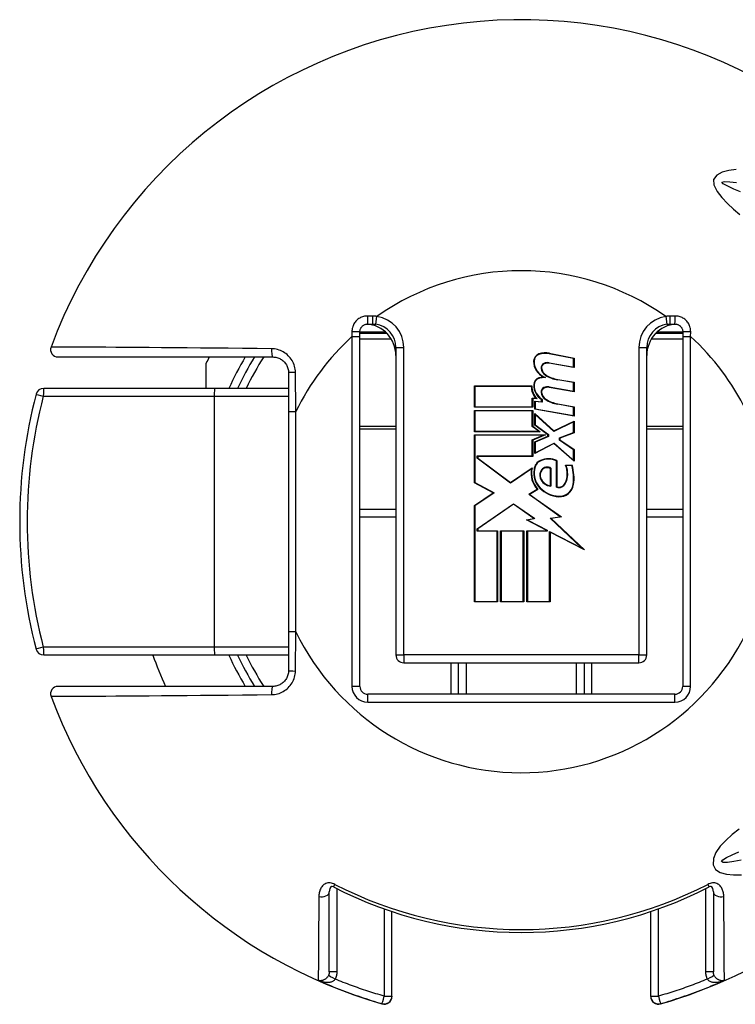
# Model space of a CAD drawing. Header units: inches. Extents: x 0 to 400, y -11 to 260.
# Tile 15 of 50: x 70.75 to 72.08, y 137.83 to 139.66. Entities that reach past the tile are written whole.
import ezdxf

# ---------------------------------------------------------------- set-up
doc = ezdxf.new("R2010")
doc.units = ezdxf.units.IN
doc.header["$LTSCALE"] = 24.014056
doc.header["$MEASUREMENT"] = 0
doc.layers.add('Visible Edges(ANSI)', color=7, linetype='Continuous', lineweight=25)
doc.layers.add('Visible Tangent Edges(ANSI)', color=7, linetype='Continuous', lineweight=25)

msp = doc.modelspace()

# ---------------------------------------------------------------- linework, layer by layer
at = {"layer": 'Visible Edges(ANSI)'}
for p, q in [((71.399, 139.091), (71.4078, 139.091)), ((71.9605, 139.091), (71.9692, 139.091)), ((71.3845, 139.0679), (71.3845, 139.0765)), ((71.4348, 139.0735), (71.3845, 139.0735)), ((71.3845, 138.419), (71.3845, 139.0679)), ((71.9838, 139.0735), (71.9335, 139.0735)), ((71.9838, 139.0765), (71.9838, 139.0679)), ((71.9838, 139.0679), (71.9838, 138.419)), ((71.4514, 139.0474), (71.4514, 138.4772)), ((71.7811, 139.0272), (71.736, 139.036)), ((71.7361, 139.0367), (71.7819, 139.0278)), ((71.9169, 138.4772), (71.9169, 139.0474)), ((70.8242, 139.0299), (71.223, 139.0299)), ((71.0994, 138.9717), (71.0994, 139.0186)), ((71.7819, 139.0102), (71.7358, 139.0183)), ((71.736, 139.0191), (71.7811, 139.0112)), ((71.7811, 139.0112), (71.7811, 139.0272)), ((71.7819, 139.0278), (71.7819, 139.0102)), ((71.2521, 139.0008), (71.2521, 138.9285)), ((71.5973, 138.9762), (71.7034, 138.9762)), ((71.5973, 138.9365), (71.5973, 138.9762)), ((71.7811, 138.9823), (71.7517, 138.9875)), ((71.7519, 138.9883), (71.7819, 138.983)), ((71.7811, 138.9663), (71.7811, 138.9823)), ((71.7819, 138.983), (71.7819, 138.9654)), ((71.115, 138.9717), (70.7978, 138.9717)), ((71.2521, 138.9717), (71.115, 138.9717)), ((71.7026, 138.9754), (71.5981, 138.9754)), ((71.5981, 138.9754), (71.5981, 138.9373)), ((71.7819, 138.9654), (71.7358, 138.9735)), ((71.736, 138.9743), (71.7811, 138.9663)), ((71.7044, 138.9373), (71.7044, 138.9538)), ((71.7044, 138.9538), (71.7113, 138.9532)), ((71.7052, 138.953), (71.7052, 138.9365)), ((71.7134, 138.9522), (71.7052, 138.953)), ((71.709, 138.9482), (71.7218, 138.947)), ((71.709, 138.933), (71.709, 138.9482)), ((71.7226, 138.9462), (71.7098, 138.9473)), ((71.7098, 138.9473), (71.7098, 138.9336)), ((71.7218, 138.947), (71.7218, 138.9509)), ((71.7226, 138.9513), (71.7226, 138.9462)), ((71.7811, 138.9371), (71.7517, 138.9422)), ((71.7519, 138.943), (71.7819, 138.9377)), ((71.2521, 138.9285), (71.2521, 138.5204)), ((71.7052, 138.9365), (71.5973, 138.9365)), ((71.5973, 138.9309), (71.7052, 138.9309)), ((71.5973, 138.8913), (71.5973, 138.9309)), ((71.5981, 138.9373), (71.7044, 138.9373)), ((71.7044, 138.9301), (71.5981, 138.9301)), ((71.5981, 138.9301), (71.5981, 138.8921)), ((71.7044, 138.9009), (71.7044, 138.9301)), ((71.7052, 138.9309), (71.7052, 138.9013)), ((71.7819, 138.9201), (71.709, 138.933)), ((71.709, 138.9253), (71.7444, 138.8929)), ((71.709, 138.9035), (71.709, 138.9253)), ((71.7098, 138.9336), (71.7811, 138.9211)), ((71.7443, 138.8919), (71.7098, 138.9235)), ((71.7098, 138.9235), (71.7098, 138.9039)), ((71.7811, 138.9211), (71.7811, 138.9371)), ((71.7819, 138.9377), (71.7819, 138.9201)), ((71.7335, 138.8857), (71.709, 138.9035)), ((71.7098, 138.9039), (71.7343, 138.8861)), ((71.7811, 138.9096), (71.7443, 138.8919)), ((71.7444, 138.8929), (71.7819, 138.9109)), ((71.7811, 138.8898), (71.7811, 138.9096)), ((71.7819, 138.9109), (71.7819, 138.8893)), ((71.719, 138.8913), (71.5973, 138.8913)), ((71.5973, 138.8857), (71.7288, 138.8857)), ((71.5973, 138.7964), (71.5973, 138.8857)), ((71.5981, 138.8921), (71.7165, 138.8921)), ((71.7248, 138.8849), (71.5981, 138.8849)), ((71.5981, 138.8849), (71.5981, 138.7968)), ((71.7165, 138.8921), (71.7044, 138.9009)), ((71.7044, 138.8762), (71.7248, 138.8849)), ((71.7052, 138.9013), (71.719, 138.8913)), ((71.7288, 138.8857), (71.7052, 138.8757)), ((71.7335, 138.8829), (71.7335, 138.8857)), ((71.7343, 138.8861), (71.7343, 138.8823)), ((71.7551, 138.8798), (71.7811, 138.8898)), ((71.7819, 138.8893), (71.7559, 138.8793)), ((71.7044, 138.8464), (71.7044, 138.8762)), ((71.7052, 138.8757), (71.7052, 138.8456)), ((71.709, 138.8725), (71.7335, 138.8829)), ((71.709, 138.8508), (71.709, 138.8725)), ((71.7446, 138.8693), (71.709, 138.8508)), ((71.7343, 138.8823), (71.7098, 138.8719)), ((71.7098, 138.8719), (71.7098, 138.8521)), ((71.7098, 138.8521), (71.7448, 138.8702)), ((71.7819, 138.8364), (71.7446, 138.8693)), ((71.7448, 138.8702), (71.7811, 138.8382)), ((71.7551, 138.8756), (71.7551, 138.8798)), ((71.7811, 138.8576), (71.7551, 138.8756)), ((71.7559, 138.8793), (71.7559, 138.8761)), ((71.7559, 138.8761), (71.7819, 138.858)), ((71.7811, 138.8382), (71.7811, 138.8576)), ((71.7819, 138.858), (71.7819, 138.8364)), ((71.6025, 138.842), (71.6025, 138.8464)), ((71.6025, 138.8464), (71.7044, 138.8464)), ((71.6643, 138.7958), (71.6025, 138.842)), ((71.6033, 138.8456), (71.6033, 138.8424)), ((71.7052, 138.8456), (71.6033, 138.8456)), ((71.6033, 138.8424), (71.6643, 138.7968)), ((71.7494, 138.7886), (71.7494, 138.8375)), ((71.7502, 138.838), (71.7502, 138.7892)), ((71.6643, 138.7968), (71.7042, 138.8244)), ((71.703, 138.8226), (71.6643, 138.7958)), ((71.7382, 138.7912), (71.7382, 138.8232)), ((71.739, 138.8237), (71.739, 138.7903)), ((71.7663, 138.8292), (71.7783, 138.8292)), ((71.7777, 138.8284), (71.7675, 138.8284)), ((71.6321, 138.7778), (71.5973, 138.7964)), ((71.5981, 138.7968), (71.6337, 138.7779)), ((71.5973, 138.7543), (71.6321, 138.7778)), ((71.6337, 138.7779), (71.5981, 138.7539)), ((71.6981, 138.7752), (71.7138, 138.7846)), ((71.715, 138.7844), (71.6996, 138.7751)), ((71.6025, 138.7114), (71.6698, 138.7577)), ((71.6698, 138.7577), (71.7092, 138.7301)), ((71.7563, 138.7337), (71.6981, 138.7752)), ((71.6996, 138.7751), (71.7584, 138.7332)), ((71.3845, 138.7477), (71.4514, 138.7477)), ((71.5973, 138.5757), (71.5973, 138.7543)), ((71.5981, 138.7539), (71.5981, 138.5765)), ((71.6697, 138.7567), (71.6033, 138.711)), ((71.7072, 138.7305), (71.6697, 138.7567)), ((71.9169, 138.7477), (71.9838, 138.7477)), ((71.6938, 138.7279), (71.7072, 138.7305)), ((71.7314, 138.7083), (71.6938, 138.7279)), ((71.7092, 138.7301), (71.6962, 138.7275)), ((71.6962, 138.7275), (71.7322, 138.7088)), ((71.7377, 138.7311), (71.7563, 138.7337)), ((71.7964, 138.6753), (71.7377, 138.7311)), ((71.7584, 138.7332), (71.7394, 138.7305)), ((71.7394, 138.7305), (71.8011, 138.672)), ((71.6025, 138.7067), (71.6025, 138.7114)), ((71.6393, 138.7067), (71.6025, 138.7067)), ((71.6033, 138.711), (71.6033, 138.7075)), ((71.6033, 138.7075), (71.6401, 138.7075)), ((71.6393, 138.5765), (71.6393, 138.7067)), ((71.6401, 138.7075), (71.6401, 138.5757)), ((71.6457, 138.7075), (71.6886, 138.7075)), ((71.6457, 138.5757), (71.6457, 138.7075)), ((71.6878, 138.7067), (71.6465, 138.7067)), ((71.6465, 138.7067), (71.6465, 138.5765)), ((71.6878, 138.5765), (71.6878, 138.7067)), ((71.6886, 138.7075), (71.6886, 138.5757)), ((71.6946, 138.7075), (71.7314, 138.7075)), ((71.6946, 138.5757), (71.6946, 138.7075)), ((71.7322, 138.7067), (71.6954, 138.7067)), ((71.6954, 138.7067), (71.6954, 138.5765)), ((71.7314, 138.7075), (71.7314, 138.7083)), ((71.7322, 138.7088), (71.7322, 138.7067)), ((71.7366, 138.5765), (71.7366, 138.7065)), ((71.7366, 138.7065), (71.7964, 138.6753)), ((71.7374, 138.7052), (71.7374, 138.5757)), ((71.8011, 138.672), (71.7374, 138.7052)), ((71.6401, 138.5757), (71.5973, 138.5757)), ((71.5981, 138.5765), (71.6393, 138.5765)), ((71.6886, 138.5757), (71.6457, 138.5757)), ((71.6465, 138.5765), (71.6878, 138.5765)), ((71.7374, 138.5757), (71.6946, 138.5757)), ((71.6954, 138.5765), (71.7366, 138.5765)), ((71.2521, 138.5204), (71.2521, 138.4481)), ((70.7978, 138.4772), (71.115, 138.4772)), ((71.115, 138.4772), (71.2521, 138.4772)), ((71.4659, 138.4626), (71.9023, 138.4626)), ((71.5678, 138.4044), (71.5678, 138.4626)), ((71.8005, 138.4626), (71.8005, 138.4044)), ((71.223, 138.419), (70.8242, 138.419)), ((71.9692, 138.4044), (71.399, 138.4044)), ((71.3278, 137.8896), (71.3278, 138.0381)), ((72.0405, 138.0381), (72.0405, 137.8896)), ((71.4441, 137.8446), (71.4441, 138.0014)), ((71.9241, 138.0014), (71.9241, 137.8446)), ((71.4441, 137.8441), (71.4441, 137.8446)), ((71.9241, 137.8446), (71.9241, 137.8441))]:
    msp.add_line(p, q, dxfattribs=at)
at = {"layer": 'Visible Edges(ANSI)', "flags": 128}
for points in [[(71.3845, 139.0765), (71.3845, 139.0774), (71.3846, 139.0783), (71.3848, 139.0793), (71.385, 139.0802), (71.3853, 139.0811), (71.3856, 139.082), (71.386, 139.0829), (71.3864, 139.0837), (71.3869, 139.0845), (71.3875, 139.0853), (71.3881, 139.086), (71.3887, 139.0867), (71.3894, 139.0874), (71.3902, 139.088), (71.3909, 139.0885), (71.3918, 139.0891), (71.3926, 139.0895), (71.3935, 139.0899), (71.3944, 139.0902), (71.3953, 139.0905), (71.3962, 139.0907), (71.3971, 139.0909), (71.3981, 139.091), (71.399, 139.091)], [(71.4078, 139.091), (71.408, 139.091), (71.4083, 139.091), (71.4085, 139.091), (71.4088, 139.091), (71.4091, 139.091), (71.4093, 139.091), (71.4096, 139.091), (71.4098, 139.091), (71.4101, 139.0909), (71.4104, 139.0909), (71.4106, 139.0909), (71.4109, 139.0909), (71.4111, 139.0909), (71.4114, 139.0909), (71.4117, 139.0908), (71.4119, 139.0908), (71.4122, 139.0908), (71.4124, 139.0908), (71.4127, 139.0907), (71.4129, 139.0907), (71.4132, 139.0907), (71.4135, 139.0906), (71.4137, 139.0906), (71.414, 139.0906)], [(71.9543, 139.0906), (71.9546, 139.0906), (71.9548, 139.0906), (71.9551, 139.0907), (71.9553, 139.0907), (71.9556, 139.0907), (71.9558, 139.0908), (71.9561, 139.0908), (71.9564, 139.0908), (71.9566, 139.0908), (71.9569, 139.0909), (71.9571, 139.0909), (71.9574, 139.0909), (71.9577, 139.0909), (71.9579, 139.0909), (71.9582, 139.0909), (71.9584, 139.091), (71.9587, 139.091), (71.959, 139.091), (71.9592, 139.091), (71.9595, 139.091), (71.9597, 139.091), (71.96, 139.091), (71.9603, 139.091), (71.9605, 139.091)], [(71.9692, 139.091), (71.9702, 139.091), (71.9711, 139.0909), (71.9721, 139.0907), (71.973, 139.0905), (71.9739, 139.0902), (71.9748, 139.0899), (71.9757, 139.0895), (71.9765, 139.0891), (71.9773, 139.0885), (71.9781, 139.088), (71.9788, 139.0874), (71.9795, 139.0867), (71.9802, 139.086), (71.9808, 139.0853), (71.9813, 139.0845), (71.9818, 139.0837), (71.9823, 139.0829), (71.9827, 139.082), (71.983, 139.0811), (71.9833, 139.0802), (71.9835, 139.0793), (71.9837, 139.0783), (71.9838, 139.0774), (71.9838, 139.0765)], [(71.223, 139.0299), (71.2249, 139.0298), (71.2268, 139.0297), (71.2287, 139.0294), (71.2305, 139.0289), (71.2323, 139.0284), (71.2341, 139.0277), (71.2358, 139.0269), (71.2375, 139.0261), (71.2391, 139.0251), (71.2406, 139.024), (71.2421, 139.0228), (71.2435, 139.0215), (71.2448, 139.0201), (71.246, 139.0186), (71.2471, 139.0171), (71.2482, 139.0155), (71.2491, 139.0138), (71.2499, 139.0121), (71.2505, 139.0103), (71.2511, 139.0084), (71.2516, 139.0066), (71.2519, 139.0047), (71.2521, 139.0027), (71.2521, 139.0008)], [(71.2521, 138.4481), (71.2521, 138.4462), (71.2519, 138.4442), (71.2516, 138.4423), (71.2511, 138.4405), (71.2505, 138.4386), (71.2499, 138.4368), (71.2491, 138.4351), (71.2482, 138.4334), (71.2471, 138.4318), (71.246, 138.4303), (71.2448, 138.4288), (71.2435, 138.4274), (71.2421, 138.4261), (71.2406, 138.4249), (71.2391, 138.4238), (71.2375, 138.4228), (71.2358, 138.4219), (71.2341, 138.4212), (71.2323, 138.4205), (71.2305, 138.42), (71.2287, 138.4195), (71.2268, 138.4192), (71.2249, 138.419), (71.223, 138.419)], [(71.3357, 138.047), (71.3329, 138.048), (71.3316, 138.0481), (71.3304, 138.0473), (71.3286, 138.0439), (71.3278, 138.0381)], [(72.0405, 138.0381), (72.0397, 138.0439), (72.0379, 138.0473), (72.0367, 138.0481), (72.0354, 138.048), (72.0326, 138.047)]]:
    msp.add_lwpolyline(points, dxfattribs=at)
at = {"layer": 'Visible Edges(ANSI)'}
for centre, radius, start, end in [((71.6841, 138.7244), 0.9309, 37.5315, 159.6397), ((71.3932, 139.0328), 0.0582, 0, 86.1753), ((71.4078, 139.0474), 0.0436, 0, 81.818), ((71.9751, 139.0328), 0.0582, 93.8247, 180), ((71.9605, 139.0474), 0.0436, 98.182, 180), ((70.8242, 139.0436), 0.0137, 159.6397, 270), ((71.721, 139.0222), 0.014, 108.4749, 179.6788), ((71.721, 139.0222), 0.0132, 108.4749, 179.6788), ((71.7288, 138.999), 0.0384, 79, 108.4749), ((71.7288, 138.999), 0.0376, 79, 108.4749), ((71.6841, 138.7244), 0.6546, 152.1819, 153.2951), ((71.6841, 138.7244), 0.5818, 148.3318, 154.8493), ((71.7398, 139.0221), 0.0328, 179.6788, 243.9514), ((71.7398, 139.0221), 0.032, 179.6788, 250.8135), ((71.7296, 139.0099), 0.00881, 113.548, 186.1032), ((71.7296, 139.0099), 0.00801, 113.548, 186.1032), ((71.733, 139.0022), 0.0172, 80.0082, 113.548), ((71.733, 139.0022), 0.0164, 79.9917, 113.548), ((71.7384, 139.0108), 0.0176, 186.1032, 237.6315), ((71.7384, 139.0108), 0.0168, 186.1032, 237.6098), ((71.7617, 139.0496), 0.0629, 238.5527, 260.8206), ((71.7617, 139.0496), 0.0621, 238.5587, 260.8259), ((71.7354, 138.9755), 0.032, 178.7947, 226.5861), ((71.7206, 138.9781), 0.0135, 106.9927, 179.4777), ((71.7391, 138.9779), 0.032, 179.4777, 237.4115), ((71.7206, 138.9781), 0.0127, 106.9927, 179.4777), ((71.7391, 138.9779), 0.0312, 179.4777, 238.2123), ((71.7278, 138.9542), 0.0384, 93.6164, 106.9927), ((71.7278, 138.9542), 0.0376, 87.777, 106.9927), ((71.6841, 138.7244), 0.9309, 165.2875, 194.7125), ((70.7978, 138.9572), 0.0145, 90, 165.2875), ((71.7354, 138.9755), 0.0328, 180.2225, 222.7325), ((71.7296, 138.965), 0.00881, 113.557, 186.0294), ((71.7384, 138.966), 0.0176, 186.0294, 237.6009), ((71.7296, 138.965), 0.00801, 113.557, 186.0294), ((71.7384, 138.966), 0.0168, 186.0294, 237.6009), ((71.733, 138.9573), 0.0172, 80, 113.557), ((71.733, 138.9573), 0.0164, 80, 113.557), ((71.7626, 139.0042), 0.0629, 237.6009, 260), ((71.7626, 139.0042), 0.0621, 237.6009, 260), ((71.728, 138.8195), 0.0203, 113.8447, 175.0803), ((71.728, 138.8195), 0.0195, 113.8447, 175.1758), ((71.735, 138.8036), 0.0376, 66.1557, 113.8447), ((71.735, 138.8036), 0.0368, 66.9646, 113.8447), ((71.7471, 138.8145), 0.0449, 169.659, 221.9136), ((71.7471, 138.8145), 0.0441, 167.0782, 223.179), ((71.7471, 138.8145), 0.0399, 170.4089, 224.1684), ((71.7471, 138.8145), 0.0391, 170.3607, 224.1684), ((71.7336, 138.8108), 0.0154, 141.1551, 199.3363), ((71.7336, 138.8108), 0.0146, 141.1551, 199.3363), ((71.7321, 138.812), 0.0136, 59.4509, 141.1551), ((71.7321, 138.812), 0.0127, 61.4919, 141.1551), ((71.7284, 138.8135), 0.041, 334.6783, 22.5611), ((71.7284, 138.8135), 0.0418, 334.6783, 20.9242), ((71.7009, 138.8051), 0.0803, 351.5605, 16.9142), ((71.7009, 138.8051), 0.0811, 351.5605, 17.3344), ((71.7409, 138.8134), 0.0232, 199.3363, 265.2772), ((71.7409, 138.8134), 0.0224, 199.3363, 263.041), ((71.7539, 138.8014), 0.0136, 250.9897, 334.6783), ((71.7539, 138.8014), 0.0128, 253.5253, 334.6783), ((71.7566, 138.8238), 0.0531, 224.1684, 266.5648), ((71.7566, 138.8238), 0.0523, 224.1684, 266.5648), ((71.755, 138.797), 0.0255, 266.5648, 351.5605), ((71.755, 138.797), 0.0263, 266.5648, 351.5605), ((70.7978, 138.4917), 0.0145, 194.7125, 270), ((71.6841, 138.7244), 0.7273, 199.8769, 204.8346), ((71.6841, 138.7244), 0.5818, 205.1507, 211.6682), ((71.4659, 138.4772), 0.0145, 180, 270), ((71.9023, 138.4772), 0.0145, 270, 0), ((70.8242, 138.4053), 0.0137, 90, 200.3603), ((71.399, 138.419), 0.0145, 180, 270), ((71.9692, 138.419), 0.0145, 270, 0), ((71.6841, 138.7244), 0.9309, 200.3603, 253.8724), ((71.6841, 138.7244), 0.9309, 286.1276, 322.4685), ((71.6841, 138.7244), 0.7618, 242.7787, 297.2213), ((71.4296, 137.8441), 0.0145, 253.8724, 0), ((71.9387, 137.8441), 0.0145, 180, 286.1276)]:
    msp.add_arc(centre, radius, start, end, dxfattribs=at)
at = {"layer": 'Visible Tangent Edges(ANSI)'}
for p, q in [((71.4077, 139.1057), (71.3988, 139.1058)), ((71.414, 139.0906), (71.416, 139.105)), ((71.9522, 139.105), (71.9543, 139.0906)), ((71.9694, 139.1058), (71.9606, 139.1057)), ((71.3698, 139.0766), (71.3699, 139.0679)), ((71.3699, 139.0679), (71.3699, 138.419)), ((71.3699, 139.0679), (71.3845, 139.0679)), ((71.3845, 139.0766), (71.4296, 139.0766)), ((71.4296, 139.0763), (71.4296, 139.0735)), ((71.9387, 139.0766), (71.9838, 139.0766)), ((71.9387, 139.0735), (71.9387, 139.0763)), ((71.9838, 139.0679), (71.9983, 139.0679)), ((71.9983, 139.0679), (71.9985, 139.0766)), ((71.9983, 138.419), (71.9983, 139.0679)), ((71.3845, 139.0636), (71.4426, 139.0636)), ((71.9257, 139.0636), (71.9838, 139.0636)), ((71.4514, 139.0474), (71.4659, 139.0474)), ((71.4659, 138.4772), (71.4659, 139.0474)), ((71.9023, 139.0474), (71.9023, 138.4772)), ((71.9023, 139.0474), (71.9169, 139.0474)), ((71.2658, 138.9285), (71.2649, 139.0014)), ((70.797, 138.9572), (71.1143, 138.9572)), ((71.1143, 138.9572), (71.2521, 138.9572)), ((71.1143, 138.9572), (71.1143, 138.4917)), ((71.2521, 138.9285), (71.2658, 138.9285)), ((71.2658, 138.5204), (71.2658, 138.9285)), ((71.4514, 138.9012), (71.3845, 138.9012)), ((71.3845, 138.8966), (71.4514, 138.8966)), ((71.9838, 138.9012), (71.9169, 138.9012)), ((71.9169, 138.8966), (71.9838, 138.8966)), ((71.3845, 138.7332), (71.4514, 138.7332)), ((71.9169, 138.7332), (71.9838, 138.7332)), ((71.2658, 138.5204), (71.2521, 138.5204)), ((71.2649, 138.4475), (71.2658, 138.5204)), ((71.1143, 138.4917), (70.797, 138.4917)), ((71.2521, 138.4917), (71.1143, 138.4917)), ((71.4514, 138.4772), (71.4659, 138.4772)), ((71.9023, 138.4772), (71.4659, 138.4772)), ((71.4659, 138.4772), (71.4659, 138.4626)), ((71.9023, 138.4772), (71.9169, 138.4772)), ((71.9023, 138.4626), (71.9023, 138.4772)), ((71.5532, 138.4626), (71.5532, 138.4044)), ((71.5823, 138.4044), (71.5823, 138.4626)), ((71.786, 138.4626), (71.786, 138.4044)), ((71.8151, 138.4044), (71.8151, 138.4626)), ((71.3845, 138.419), (71.3699, 138.419)), ((71.9983, 138.419), (71.9838, 138.419)), ((71.399, 138.3899), (71.399, 138.4044)), ((71.9692, 138.3899), (71.9692, 138.4044)), ((71.399, 138.3899), (71.9692, 138.3899)), ((71.3357, 138.047), (71.3382, 138.0518)), ((72.0301, 138.0518), (72.0326, 138.047)), ((71.3423, 137.8897), (71.3423, 138.0436)), ((72.026, 138.0436), (72.026, 137.8897)), ((71.4296, 138.0064), (71.4296, 137.8445)), ((71.9387, 137.8445), (71.9387, 138.0064)), ((71.3073, 137.8737), (71.3073, 137.8747)), ((72.0609, 137.8747), (72.0609, 137.8737)), ((71.4255, 137.8307), (71.4255, 137.8301)), ((71.9427, 137.8301), (71.9427, 137.8307))]:
    msp.add_line(p, q, dxfattribs=at)
at = {"layer": 'Visible Tangent Edges(ANSI)', "flags": 128}
for points in [[(72.0828, 139.3777), (72.0695, 139.3759), (72.0569, 139.3724), (72.0468, 139.367), (72.041, 139.3592), (72.0412, 139.3489), (72.0474, 139.3369), (72.0561, 139.3255), (72.0665, 139.3147), (72.0778, 139.3043), (72.0894, 139.2942)], [(72.0911, 139.336), (72.0783, 139.3413), (72.0671, 139.3464), (72.0586, 139.3512), (72.0565, 139.3543), (72.0613, 139.3553), (72.071, 139.3548), (72.0837, 139.3532)], [(71.3988, 139.1058), (71.3969, 139.1058), (71.395, 139.1056), (71.3931, 139.1053), (71.3912, 139.1049), (71.3894, 139.1044), (71.3876, 139.1037), (71.3858, 139.103), (71.3842, 139.1021), (71.3825, 139.1011), (71.381, 139.0999), (71.3795, 139.0987), (71.3781, 139.0974), (71.3768, 139.096), (71.3756, 139.0945), (71.3745, 139.093), (71.3735, 139.0913), (71.3726, 139.0896), (71.3719, 139.0879), (71.3712, 139.0861), (71.3707, 139.0842), (71.3703, 139.0824), (71.37, 139.0805), (71.3698, 139.0785), (71.3698, 139.0766)], [(71.416, 139.105), (71.4157, 139.105), (71.4154, 139.1051), (71.415, 139.1051), (71.4147, 139.1052), (71.4143, 139.1052), (71.414, 139.1053), (71.4136, 139.1053), (71.4133, 139.1053), (71.4129, 139.1054), (71.4126, 139.1054), (71.4122, 139.1054), (71.4119, 139.1055), (71.4115, 139.1055), (71.4112, 139.1055), (71.4108, 139.1056), (71.4105, 139.1056), (71.4101, 139.1056), (71.4098, 139.1056), (71.4094, 139.1056), (71.4091, 139.1056), (71.4087, 139.1057), (71.4084, 139.1057), (71.408, 139.1057), (71.4077, 139.1057)], [(71.9606, 139.1057), (71.9603, 139.1057), (71.9599, 139.1057), (71.9596, 139.1057), (71.9592, 139.1056), (71.9589, 139.1056), (71.9585, 139.1056), (71.9582, 139.1056), (71.9578, 139.1056), (71.9575, 139.1056), (71.9571, 139.1055), (71.9568, 139.1055), (71.9564, 139.1055), (71.9561, 139.1054), (71.9557, 139.1054), (71.9554, 139.1054), (71.955, 139.1053), (71.9547, 139.1053), (71.9543, 139.1053), (71.954, 139.1052), (71.9536, 139.1052), (71.9533, 139.1051), (71.9529, 139.1051), (71.9526, 139.105), (71.9522, 139.105)], [(71.9985, 139.0766), (71.9984, 139.0785), (71.9983, 139.0805), (71.998, 139.0824), (71.9976, 139.0842), (71.9971, 139.0861), (71.9964, 139.0879), (71.9956, 139.0896), (71.9948, 139.0913), (71.9938, 139.093), (71.9927, 139.0945), (71.9915, 139.096), (71.9902, 139.0974), (71.9888, 139.0987), (71.9873, 139.0999), (71.9857, 139.1011), (71.9841, 139.1021), (71.9824, 139.1029), (71.9807, 139.1037), (71.9789, 139.1044), (71.9771, 139.1049), (71.9752, 139.1053), (71.9733, 139.1056), (71.9714, 139.1058), (71.9694, 139.1058)], [(71.2207, 139.0452), (71.1937, 139.0455), (71.1669, 139.0458), (71.1404, 139.0461), (71.1143, 139.0463), (71.0888, 139.0465), (71.0639, 139.0467), (71.0397, 139.0469), (71.0161, 139.0471), (70.9934, 139.0473), (70.9717, 139.0474), (70.9511, 139.0476), (70.9316, 139.0477), (70.9133, 139.0478), (70.8962, 139.0479), (70.8806, 139.048), (70.8663, 139.0481), (70.8537, 139.0481), (70.8426, 139.0482), (70.8332, 139.0482), (70.8254, 139.0483), (70.8193, 139.0483), (70.8149, 139.0483), (70.8123, 139.0483), (70.8114, 139.0483)], [(71.2649, 139.0014), (71.2648, 139.0043), (71.2644, 139.0071), (71.2639, 139.01), (71.2632, 139.0127), (71.2623, 139.0155), (71.2613, 139.0182), (71.2601, 139.0208), (71.2587, 139.0233), (71.2571, 139.0257), (71.2554, 139.028), (71.2535, 139.0302), (71.2516, 139.0323), (71.2494, 139.0343), (71.2472, 139.0361), (71.2449, 139.0377), (71.2424, 139.0392), (71.2399, 139.0406), (71.2373, 139.0418), (71.2346, 139.0428), (71.2319, 139.0436), (71.2291, 139.0443), (71.2263, 139.0448), (71.2235, 139.0451), (71.2207, 139.0452)], [(71.2207, 138.4037), (71.2235, 138.4038), (71.2263, 138.4041), (71.2291, 138.4046), (71.2319, 138.4053), (71.2346, 138.4061), (71.2373, 138.4071), (71.2399, 138.4083), (71.2424, 138.4097), (71.2449, 138.4112), (71.2472, 138.4128), (71.2494, 138.4146), (71.2516, 138.4166), (71.2535, 138.4187), (71.2554, 138.4209), (71.2571, 138.4232), (71.2587, 138.4256), (71.2601, 138.4281), (71.2613, 138.4307), (71.2623, 138.4334), (71.2632, 138.4361), (71.2639, 138.4389), (71.2644, 138.4418), (71.2648, 138.4446), (71.2649, 138.4475)], [(70.8114, 138.4005), (70.8123, 138.4006), (70.8149, 138.4006), (70.8193, 138.4006), (70.8254, 138.4006), (70.8332, 138.4007), (70.8426, 138.4007), (70.8537, 138.4008), (70.8663, 138.4008), (70.8806, 138.4009), (70.8962, 138.401), (70.9133, 138.4011), (70.9316, 138.4012), (70.9511, 138.4013), (70.9717, 138.4015), (70.9934, 138.4016), (71.0161, 138.4018), (71.0397, 138.402), (71.0639, 138.4021), (71.0888, 138.4024), (71.1143, 138.4026), (71.1404, 138.4028), (71.1669, 138.4031), (71.1937, 138.4034), (71.2207, 138.4037)], [(72.0883, 138.1545), (72.0756, 138.1441), (72.0637, 138.1334), (72.0533, 138.1224), (72.0453, 138.1111), (72.0407, 138.0996), (72.0403, 138.0882), (72.0447, 138.0797), (72.0532, 138.0741), (72.0646, 138.0709), (72.0782, 138.0695), (72.0929, 138.0695)], [(72.0924, 138.0965), (72.0783, 138.0941), (72.0667, 138.0926), (72.0587, 138.0925), (72.0555, 138.0941), (72.0579, 138.0975), (72.0648, 138.1018), (72.0752, 138.1067), (72.088, 138.1121)], [(71.3382, 138.0518), (71.336, 138.0528), (71.3339, 138.0536), (71.3317, 138.0542), (71.3294, 138.0545), (71.3272, 138.0546), (71.3251, 138.0544), (71.3231, 138.0539), (71.3212, 138.0532), (71.3194, 138.0524), (71.3178, 138.0513), (71.3164, 138.0502), (71.3151, 138.0489), (71.3139, 138.0475), (71.3129, 138.046), (71.312, 138.0445), (71.3112, 138.0429), (71.3105, 138.0413), (71.31, 138.0396), (71.3095, 138.0379), (71.3091, 138.0362), (71.3088, 138.0344), (71.3086, 138.0327), (71.3084, 138.0309), (71.3084, 138.0291)], [(72.0599, 138.0291), (72.0598, 138.0309), (72.0597, 138.0327), (72.0595, 138.0344), (72.0592, 138.0362), (72.0588, 138.0379), (72.0583, 138.0396), (72.0577, 138.0413), (72.0571, 138.0429), (72.0563, 138.0445), (72.0554, 138.046), (72.0543, 138.0475), (72.0532, 138.0489), (72.0519, 138.0502), (72.0504, 138.0513), (72.0489, 138.0524), (72.0471, 138.0532), (72.0452, 138.0539), (72.0432, 138.0544), (72.0411, 138.0546), (72.0389, 138.0545), (72.0366, 138.0542), (72.0344, 138.0536), (72.0322, 138.0528), (72.0301, 138.0518)], [(71.3084, 138.0291), (71.3083, 138.0185), (71.3082, 138.0082), (71.3082, 137.9981), (71.3081, 137.9884), (71.308, 137.979), (71.3079, 137.9699), (71.3079, 137.9612), (71.3078, 137.9528), (71.3078, 137.9448), (71.3077, 137.9371), (71.3077, 137.9298), (71.3076, 137.9229), (71.3076, 137.9165), (71.3076, 137.9104), (71.3075, 137.9048), (71.3075, 137.8996), (71.3075, 137.8948), (71.3074, 137.8905), (71.3074, 137.8867), (71.3074, 137.8833), (71.3074, 137.8804), (71.3074, 137.878), (71.3073, 137.8761), (71.3073, 137.8747)], [(72.0609, 137.8747), (72.0609, 137.8761), (72.0609, 137.8781), (72.0609, 137.8805), (72.0609, 137.8834), (72.0609, 137.8868), (72.0608, 137.8906), (72.0608, 137.8949), (72.0608, 137.8996), (72.0608, 137.9048), (72.0607, 137.9104), (72.0607, 137.9164), (72.0606, 137.9228), (72.0606, 137.9296), (72.0606, 137.9369), (72.0605, 137.9445), (72.0604, 137.9525), (72.0604, 137.9609), (72.0603, 137.9696), (72.0603, 137.9787), (72.0602, 137.9882), (72.0601, 137.998), (72.0601, 138.0081), (72.06, 138.0185), (72.0599, 138.0291)], [(71.3261, 137.8826), (71.3255, 137.8816), (71.3249, 137.8807), (71.3242, 137.8798), (71.3235, 137.8789), (71.3228, 137.8781), (71.322, 137.8774), (71.3212, 137.8767), (71.3204, 137.8761), (71.3195, 137.8756), (71.3187, 137.8751), (71.3178, 137.8746), (71.317, 137.8743), (71.3161, 137.8739), (71.3153, 137.8737), (71.3144, 137.8735), (71.3136, 137.8733), (71.3128, 137.8732), (71.3119, 137.8731), (71.3111, 137.8731), (71.3104, 137.8731), (71.3096, 137.8732), (71.3088, 137.8734), (71.3081, 137.8735), (71.3073, 137.8737)], [(71.3278, 137.8896), (71.3278, 137.8893), (71.3278, 137.889), (71.3277, 137.8887), (71.3277, 137.8884), (71.3277, 137.8881), (71.3277, 137.8878), (71.3276, 137.8875), (71.3276, 137.8872), (71.3275, 137.8869), (71.3275, 137.8866), (71.3274, 137.8863), (71.3273, 137.886), (71.3273, 137.8857), (71.3272, 137.8854), (71.3271, 137.8851), (71.327, 137.8848), (71.3269, 137.8845), (71.3268, 137.8843), (71.3267, 137.884), (71.3266, 137.8837), (71.3265, 137.8834), (71.3263, 137.8832), (71.3262, 137.8829), (71.3261, 137.8826)], [(71.3389, 137.876), (71.3392, 137.8765), (71.3395, 137.877), (71.3397, 137.8776), (71.3399, 137.8781), (71.3402, 137.8787), (71.3404, 137.8792), (71.3406, 137.8798), (71.3408, 137.8804), (71.341, 137.8809), (71.3411, 137.8815), (71.3413, 137.8821), (71.3415, 137.8826), (71.3416, 137.8832), (71.3417, 137.8838), (71.3418, 137.8844), (71.3419, 137.885), (71.342, 137.8856), (71.3421, 137.8862), (71.3422, 137.8867), (71.3422, 137.8873), (71.3423, 137.8879), (71.3423, 137.8885), (71.3423, 137.8891), (71.3423, 137.8897)], [(72.026, 137.8897), (72.026, 137.8891), (72.026, 137.8885), (72.026, 137.8879), (72.0261, 137.8873), (72.0261, 137.8867), (72.0262, 137.8862), (72.0263, 137.8856), (72.0264, 137.885), (72.0265, 137.8844), (72.0266, 137.8838), (72.0267, 137.8832), (72.0268, 137.8826), (72.027, 137.8821), (72.0271, 137.8815), (72.0273, 137.8809), (72.0275, 137.8804), (72.0277, 137.8798), (72.0279, 137.8792), (72.0281, 137.8787), (72.0283, 137.8781), (72.0286, 137.8776), (72.0288, 137.877), (72.0291, 137.8765), (72.0294, 137.876)], [(72.0422, 137.8826), (72.0421, 137.8829), (72.0419, 137.8832), (72.0418, 137.8834), (72.0417, 137.8837), (72.0416, 137.884), (72.0415, 137.8843), (72.0414, 137.8845), (72.0413, 137.8848), (72.0412, 137.8851), (72.0411, 137.8854), (72.041, 137.8857), (72.0409, 137.886), (72.0409, 137.8863), (72.0408, 137.8866), (72.0408, 137.8869), (72.0407, 137.8872), (72.0407, 137.8875), (72.0406, 137.8878), (72.0406, 137.8881), (72.0406, 137.8884), (72.0405, 137.8887), (72.0405, 137.889), (72.0405, 137.8893), (72.0405, 137.8896)], [(72.0609, 137.8737), (72.0602, 137.8735), (72.0595, 137.8734), (72.0587, 137.8732), (72.0579, 137.8731), (72.0571, 137.8731), (72.0563, 137.8731), (72.0555, 137.8732), (72.0547, 137.8733), (72.0539, 137.8735), (72.053, 137.8737), (72.0522, 137.8739), (72.0513, 137.8743), (72.0505, 137.8746), (72.0496, 137.8751), (72.0488, 137.8756), (72.0479, 137.8761), (72.0471, 137.8767), (72.0463, 137.8774), (72.0455, 137.8781), (72.0448, 137.8789), (72.044, 137.8798), (72.0434, 137.8807), (72.0428, 137.8816), (72.0422, 137.8826)], [(71.3073, 137.8737), (71.3087, 137.8732), (71.3102, 137.8727), (71.3116, 137.8722), (71.3131, 137.8718), (71.3145, 137.8714), (71.316, 137.8711), (71.3175, 137.8708), (71.319, 137.8706), (71.3205, 137.8704), (71.3219, 137.8703), (71.3234, 137.8702), (71.3249, 137.8702), (71.3263, 137.8703), (71.3277, 137.8704), (71.3291, 137.8706), (71.3305, 137.8709), (71.3318, 137.8713), (71.3331, 137.8717), (71.3343, 137.8722), (71.3354, 137.8728), (71.3365, 137.8735), (71.3374, 137.8742), (71.3382, 137.8751), (71.3389, 137.876)], [(71.3073, 137.8737), (71.3122, 137.8716), (71.317, 137.8695), (71.3218, 137.8675), (71.3267, 137.8654), (71.3315, 137.8634), (71.3364, 137.8614), (71.3413, 137.8595), (71.3462, 137.8576), (71.3511, 137.8557), (71.356, 137.8538), (71.3609, 137.852), (71.3658, 137.8502), (71.3708, 137.8484), (71.3757, 137.8466), (71.3807, 137.8449), (71.3856, 137.8432), (71.3906, 137.8415), (71.3956, 137.8399), (71.4005, 137.8383), (71.4055, 137.8367), (71.4105, 137.8352), (71.4155, 137.8336), (71.4205, 137.8321), (71.4255, 137.8307)], [(71.4296, 137.8445), (71.4258, 137.8456), (71.4219, 137.8467), (71.4181, 137.8479), (71.4143, 137.8491), (71.4105, 137.8503), (71.4067, 137.8515), (71.4029, 137.8527), (71.3991, 137.8539), (71.3953, 137.8552), (71.3915, 137.8564), (71.3877, 137.8577), (71.3839, 137.859), (71.3801, 137.8603), (71.3764, 137.8617), (71.3726, 137.863), (71.3688, 137.8644), (71.3651, 137.8658), (71.3613, 137.8672), (71.3576, 137.8686), (71.3538, 137.8701), (71.3501, 137.8715), (71.3464, 137.873), (71.3426, 137.8745), (71.3389, 137.876)], [(72.0294, 137.876), (72.0256, 137.8745), (72.0219, 137.873), (72.0182, 137.8715), (72.0144, 137.8701), (72.0107, 137.8686), (72.0069, 137.8672), (72.0032, 137.8658), (71.9994, 137.8644), (71.9957, 137.863), (71.9919, 137.8617), (71.9881, 137.8603), (71.9844, 137.859), (71.9806, 137.8577), (71.9768, 137.8564), (71.973, 137.8552), (71.9692, 137.8539), (71.9654, 137.8527), (71.9616, 137.8515), (71.9578, 137.8503), (71.954, 137.8491), (71.9502, 137.8479), (71.9463, 137.8467), (71.9425, 137.8456), (71.9387, 137.8445)], [(71.9427, 137.8307), (71.9477, 137.8321), (71.9527, 137.8336), (71.9577, 137.8352), (71.9627, 137.8367), (71.9677, 137.8383), (71.9727, 137.8399), (71.9777, 137.8415), (71.9827, 137.8432), (71.9876, 137.8449), (71.9926, 137.8466), (71.9975, 137.8484), (72.0024, 137.8502), (72.0074, 137.852), (72.0123, 137.8538), (72.0172, 137.8557), (72.0221, 137.8576), (72.027, 137.8595), (72.0319, 137.8614), (72.0367, 137.8634), (72.0416, 137.8654), (72.0465, 137.8675), (72.0513, 137.8695), (72.0561, 137.8716), (72.0609, 137.8737)], [(72.0294, 137.876), (72.03, 137.8751), (72.0309, 137.8742), (72.0318, 137.8735), (72.0328, 137.8728), (72.034, 137.8722), (72.0352, 137.8717), (72.0364, 137.8713), (72.0378, 137.8709), (72.0391, 137.8706), (72.0405, 137.8704), (72.042, 137.8703), (72.0434, 137.8702), (72.0449, 137.8702), (72.0463, 137.8703), (72.0478, 137.8704), (72.0493, 137.8706), (72.0508, 137.8708), (72.0523, 137.8711), (72.0537, 137.8714), (72.0552, 137.8718), (72.0567, 137.8722), (72.0581, 137.8727), (72.0595, 137.8732), (72.0609, 137.8737)]]:
    msp.add_lwpolyline(points, dxfattribs=at)
at = {"layer": 'Visible Tangent Edges(ANSI)'}
for centre, radius, start, end in [((71.6841, 138.7244), 0.4655, 54.8331, 125.1669), ((71.4078, 139.0474), 0.0582, 0, 81.818), ((71.9605, 139.0474), 0.0582, 98.182, 180), ((71.6841, 138.7244), 0.4655, 132.4542, 153.9942), ((71.4587, 139.0763), 0.0291, 179.5, 180), ((71.9096, 139.0763), 0.0291, 0, 0.5), ((71.6841, 138.7244), 0.4655, 26.2497, 47.5458), ((71.6841, 138.7244), 0.5964, 149.1898, 155.5037), ((71.6841, 138.7244), 0.5673, 147.421, 154.1576), ((71.6834, 138.7244), 0.9164, 165.2875, 194.7125), ((71.6841, 138.7244), 0.4655, 206.0058, 333.7503), ((71.6841, 138.7244), 0.5964, 204.4963, 210.8102), ((71.6841, 138.7244), 0.5673, 205.8424, 212.579), ((71.399, 138.419), 0.0291, 180, 270), ((71.9692, 138.419), 0.0291, 270, 0), ((71.6841, 138.7244), 0.7564, 242.7787, 297.2213)]:
    msp.add_arc(centre, radius, start, end, dxfattribs=at)
for centre, major_axis, ratio, start_param, end_param in [((71.399, 139.1055), (0, -0.0145), 0.013916, 4.69379, 6.283185), ((71.4078, 139.1055), (0, -0.0145), 0.006897, 4.702879, 6.283185), ((71.9605, 139.1055), (0, -0.0145), 0.006897, 0, 1.580307), ((71.9692, 139.1055), (0, -0.0145), 0.013916, 0, 1.589396), ((71.3699, 139.0765), (0.0145, 0), 0.010533, 0, 1.580197), ((71.4587, 139.0765), (-0.0291, 0), 0.5, 6.170624, 6.274459), ((71.4296, 139.0767), (-0.0145, 0.0001), 0.008726, 1.570872, 1.708328), ((71.4296, 139.0765), (-0.0145, 0), 0.008727, 1.570796, 1.726924), ((71.9387, 139.0765), (-0.0145, 0), 0.008727, 1.414669, 1.570796), ((71.9387, 139.0767), (-0.0145, -0.0001), 0.008726, 1.433265, 1.57072), ((71.9096, 139.0765), (0.0291, 0), 0.5, 0.008727, 0.112561), ((71.9983, 139.0765), (-0.0145, 0), 0.010533, 4.702988, 6.283185), ((71.223, 139.0436), (0, -0.0137), 0.174717, 4.592049, 6.283185), ((71.2658, 139.0008), (-0.0137, 0), 0.04392, 4.778772, 6.283185), ((70.7978, 138.9572), (-0.0141, 0.0037), 0.013309, 0, 1.520155), ((70.7978, 138.9572), (0, 0.0145), 0.052336, 0, 1.570796), ((71.115, 138.9572), (0, 0.0145), 0.052336, 0, 1.570796), ((70.7978, 138.4917), (-0.0141, -0.0037), 0.013309, 4.763031, 6.283185), ((70.7978, 138.4917), (0, -0.0145), 0.052336, 4.712389, 6.283185), ((71.115, 138.4917), (0, -0.0145), 0.052336, 4.712389, 6.283185), ((71.2658, 138.4481), (-0.0137, 0), 0.04392, 0, 1.504413), ((71.223, 138.4053), (0, 0.0137), 0.174717, 0, 1.691136), ((71.3132, 138.0381), (0.0145, 0), 0.650925, 4.37415, 6.283185), ((72.0551, 138.0381), (-0.0145, 0), 0.650925, 0, 1.909035), ((71.3389, 137.8759), (-0.0129, 0.0068), 0.007725, 4.716449, 6.227691), ((71.3423, 137.8896), (-0.0145, 0), 0.008727, 4.712389, 6.283185), ((72.026, 137.8896), (0.0145, 0), 0.008727, 0, 1.570796), ((72.0294, 137.8759), (0.0129, 0.0068), 0.007725, 0.055495, 1.566736), ((71.4296, 137.8446), (0.014, -0.004), 0.998994, 4.712389, 6.564504), ((71.4296, 137.8446), (-0.004, -0.014), 0.002426, 0.046862, 1.562414), ((71.4296, 137.8446), (0.0145, 0), 0.008727, 4.712389, 6.283185), ((71.9387, 137.8446), (-0.0145, 0), 0.008727, 0, 1.570796), ((71.9387, 137.8446), (-0.0145, 0), 0.99881, 0, 1.852115), ((71.9387, 137.8446), (0.004, -0.014), 0.002426, 4.720772, 6.236323)]:
    msp.add_ellipse(centre, major_axis=major_axis, ratio=ratio, start_param=start_param, end_param=end_param, dxfattribs=at)

doc.saveas('drawing.dxf')
